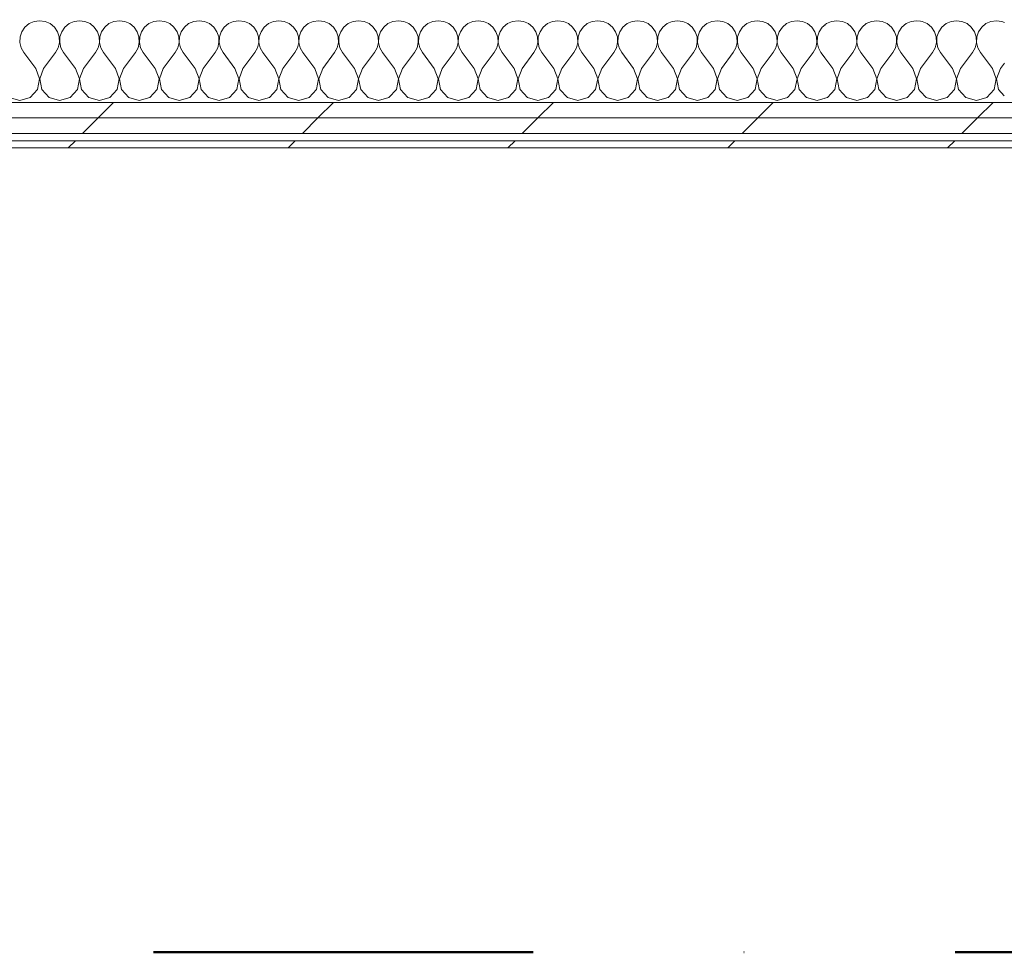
# Model space of a CAD drawing. Header units: millimetres. Extents: x -30280 to 22128, y -17757 to 4746.
# Tile 136 of 171: x -2417 to -1593, y -17757 to -16977. Entities that reach past the tile are written whole.
import ezdxf

# ---------------------------------------------------------------- set-up
doc = ezdxf.new("R2010")
doc.units = ezdxf.units.MM
doc.header["$MEASUREMENT"] = 0
doc.linetypes.add('Punto & Rayas', pattern=[670.277762, 317.5, -176.388889, 0, -176.388874])
doc.linetypes.add('Wipeout_Contour', pattern=[1000, 0, -1000])
for name, color, linetype, lineweight, true_color in [('01_2D_Ambit_Pluma_Nº__242', 7, 'Continuous', 50, 0xfb0013), ('Nuevo_08_E_Envans secs_Pluma_Nº__102', 7, 'Continuous', 5, 0xcccccc), ('Nuevo_08_E_Envans secs_Pluma_Nº__171', 171, 'Continuous', 13, 0xaaaaff), ('Nuevo_08_E_Envans secs_Pluma_Nº__177', 7, 'Continuous', 15, 0xf7e046)]:
    doc.layers.add(name, color=color, linetype=linetype, lineweight=lineweight, true_color=true_color)
doc.layers.add('Nuevo_08_E_Envans secs', color=7, linetype='Continuous')
doc.layers.add('Nuevo_08_E_Envans secs_Pluma_Nº__1', color=7, linetype='Continuous', lineweight=5)
pattern_1 = [(45, (0, 0), (-183.8478, 183.8478), [195, -65]), (45, (7e-14, 183.85), (-183.8478, 183.8478), [195, -65])]

# ---------------------------------------------------------------- blocks, each defined once
blk = doc.blocks.new('*X452')
at = {"layer": 'Nuevo_08_E_Envans secs_Pluma_Nº__102', "color": 254, "linetype": 'Continuous', "lineweight": 5, "true_color": 0xcccccc}
for p, q in [((-2412.3, -16983.07), (-2414.91, -16986.86)), ((-2408.76, -16980.13), (-2412.3, -16983.07)), ((-2404.55, -16978.28), (-2408.76, -16980.13)), ((-2400, -16977.64), (-2404.55, -16978.28)), ((-2395.45, -16978.28), (-2400, -16977.64)), ((-2391.24, -16980.13), (-2395.45, -16978.28)), ((-2387.7, -16983.07), (-2391.24, -16980.13)), ((-2385.09, -16986.86), (-2387.7, -16983.07)), ((-2378.97, -16983.07), (-2381.57, -16986.86)), ((-2375.43, -16980.13), (-2378.97, -16983.07)), ((-2371.22, -16978.28), (-2375.43, -16980.13)), ((-2366.67, -16977.64), (-2371.22, -16978.28)), ((-2362.11, -16978.28), (-2366.67, -16977.64)), ((-2357.9, -16980.13), (-2362.11, -16978.28)), ((-2354.36, -16983.07), (-2357.9, -16980.13)), ((-2351.76, -16986.86), (-2354.36, -16983.07)), ((-2345.64, -16983.07), (-2348.24, -16986.86)), ((-2342.1, -16980.13), (-2345.64, -16983.07)), ((-2337.89, -16978.28), (-2342.1, -16980.13)), ((-2333.33, -16977.64), (-2337.89, -16978.28)), ((-2328.78, -16978.28), (-2333.33, -16977.64)), ((-2324.57, -16980.13), (-2328.78, -16978.28)), ((-2321.03, -16983.07), (-2324.57, -16980.13)), ((-2318.43, -16986.86), (-2321.03, -16983.07)), ((-2312.3, -16983.07), (-2314.91, -16986.86)), ((-2308.76, -16980.13), (-2312.3, -16983.07)), ((-2304.55, -16978.28), (-2308.76, -16980.13)), ((-2300, -16977.64), (-2304.55, -16978.28)), ((-2295.45, -16978.28), (-2300, -16977.64)), ((-2291.24, -16980.13), (-2295.45, -16978.28)), ((-2287.7, -16983.07), (-2291.24, -16980.13)), ((-2285.09, -16986.86), (-2287.7, -16983.07)), ((-2278.97, -16983.07), (-2281.57, -16986.86)), ((-2275.43, -16980.13), (-2278.97, -16983.07)), ((-2271.22, -16978.28), (-2275.43, -16980.13)), ((-2266.67, -16977.64), (-2271.22, -16978.28)), ((-2262.11, -16978.28), (-2266.67, -16977.64)), ((-2257.9, -16980.13), (-2262.11, -16978.28)), ((-2254.36, -16983.07), (-2257.9, -16980.13)), ((-2251.76, -16986.86), (-2254.36, -16983.07)), ((-2245.64, -16983.07), (-2248.24, -16986.86)), ((-2242.1, -16980.13), (-2245.64, -16983.07)), ((-2237.89, -16978.28), (-2242.1, -16980.13)), ((-2233.33, -16977.64), (-2237.89, -16978.28)), ((-2228.78, -16978.28), (-2233.33, -16977.64)), ((-2224.57, -16980.13), (-2228.78, -16978.28)), ((-2221.03, -16983.07), (-2224.57, -16980.13)), ((-2218.43, -16986.86), (-2221.03, -16983.07)), ((-2212.3, -16983.07), (-2214.91, -16986.86)), ((-2208.76, -16980.13), (-2212.3, -16983.07)), ((-2204.55, -16978.28), (-2208.76, -16980.13)), ((-2200, -16977.64), (-2204.55, -16978.28)), ((-2195.45, -16978.28), (-2200, -16977.64)), ((-2191.24, -16980.13), (-2195.45, -16978.28)), ((-2187.7, -16983.07), (-2191.24, -16980.13)), ((-2185.09, -16986.86), (-2187.7, -16983.07)), ((-2178.97, -16983.07), (-2181.57, -16986.86)), ((-2175.43, -16980.13), (-2178.97, -16983.07)), ((-2171.22, -16978.28), (-2175.43, -16980.13)), ((-2166.67, -16977.64), (-2171.22, -16978.28)), ((-2162.11, -16978.28), (-2166.67, -16977.64)), ((-2157.9, -16980.13), (-2162.11, -16978.28)), ((-2154.36, -16983.07), (-2157.9, -16980.13)), ((-2151.76, -16986.86), (-2154.36, -16983.07)), ((-2145.64, -16983.07), (-2148.24, -16986.86)), ((-2142.1, -16980.13), (-2145.64, -16983.07)), ((-2137.89, -16978.28), (-2142.1, -16980.13)), ((-2133.33, -16977.64), (-2137.89, -16978.28)), ((-2128.78, -16978.28), (-2133.33, -16977.64)), ((-2124.57, -16980.13), (-2128.78, -16978.28)), ((-2121.03, -16983.07), (-2124.57, -16980.13)), ((-2118.43, -16986.86), (-2121.03, -16983.07)), ((-2112.3, -16983.07), (-2114.91, -16986.86)), ((-2108.76, -16980.13), (-2112.3, -16983.07)), ((-2104.55, -16978.28), (-2108.76, -16980.13)), ((-2100, -16977.64), (-2104.55, -16978.28)), ((-2095.45, -16978.28), (-2100, -16977.64)), ((-2091.24, -16980.13), (-2095.45, -16978.28)), ((-2087.7, -16983.07), (-2091.24, -16980.13)), ((-2085.09, -16986.86), (-2087.7, -16983.07)), ((-2078.97, -16983.07), (-2081.57, -16986.86)), ((-2075.43, -16980.13), (-2078.97, -16983.07)), ((-2071.22, -16978.28), (-2075.43, -16980.13)), ((-2066.67, -16977.64), (-2071.22, -16978.28)), ((-2062.11, -16978.28), (-2066.67, -16977.64)), ((-2057.9, -16980.13), (-2062.11, -16978.28)), ((-2054.36, -16983.07), (-2057.9, -16980.13)), ((-2051.76, -16986.86), (-2054.36, -16983.07)), ((-2045.64, -16983.07), (-2048.24, -16986.86)), ((-2042.1, -16980.13), (-2045.64, -16983.07)), ((-2037.89, -16978.28), (-2042.1, -16980.13)), ((-2033.33, -16977.64), (-2037.89, -16978.28)), ((-2028.78, -16978.28), (-2033.33, -16977.64)), ((-2024.57, -16980.13), (-2028.78, -16978.28)), ((-2021.03, -16983.07), (-2024.57, -16980.13)), ((-2018.43, -16986.86), (-2021.03, -16983.07)), ((-2012.3, -16983.07), (-2014.91, -16986.86)), ((-2008.76, -16980.13), (-2012.3, -16983.07)), ((-2004.55, -16978.28), (-2008.76, -16980.13)), ((-2000, -16977.64), (-2004.55, -16978.28)), ((-1995.45, -16978.28), (-2000, -16977.64)), ((-1991.24, -16980.13), (-1995.45, -16978.28)), ((-1987.7, -16983.07), (-1991.24, -16980.13)), ((-1985.09, -16986.86), (-1987.7, -16983.07)), ((-1978.97, -16983.07), (-1981.57, -16986.86)), ((-1975.43, -16980.13), (-1978.97, -16983.07)), ((-1971.22, -16978.28), (-1975.43, -16980.13)), ((-1966.67, -16977.64), (-1971.22, -16978.28)), ((-1962.11, -16978.28), (-1966.67, -16977.64)), ((-1957.9, -16980.13), (-1962.11, -16978.28)), ((-1954.36, -16983.07), (-1957.9, -16980.13)), ((-1951.76, -16986.86), (-1954.36, -16983.07)), ((-1945.64, -16983.07), (-1948.24, -16986.86)), ((-1942.1, -16980.13), (-1945.64, -16983.07)), ((-1937.89, -16978.28), (-1942.1, -16980.13)), ((-1933.33, -16977.64), (-1937.89, -16978.28)), ((-1928.78, -16978.28), (-1933.33, -16977.64)), ((-1924.57, -16980.13), (-1928.78, -16978.28)), ((-1921.03, -16983.07), (-1924.57, -16980.13)), ((-1918.43, -16986.86), (-1921.03, -16983.07)), ((-1912.3, -16983.07), (-1914.91, -16986.86)), ((-1908.76, -16980.13), (-1912.3, -16983.07)), ((-1904.55, -16978.28), (-1908.76, -16980.13)), ((-1900, -16977.64), (-1904.55, -16978.28)), ((-1895.45, -16978.28), (-1900, -16977.64)), ((-1891.24, -16980.13), (-1895.45, -16978.28)), ((-1887.7, -16983.07), (-1891.24, -16980.13)), ((-1885.09, -16986.86), (-1887.7, -16983.07)), ((-1878.97, -16983.07), (-1881.57, -16986.86)), ((-1875.43, -16980.13), (-1878.97, -16983.07)), ((-1871.22, -16978.28), (-1875.43, -16980.13)), ((-1866.67, -16977.64), (-1871.22, -16978.28)), ((-1862.11, -16978.28), (-1866.67, -16977.64)), ((-1857.9, -16980.13), (-1862.11, -16978.28)), ((-1854.36, -16983.07), (-1857.9, -16980.13)), ((-1851.76, -16986.86), (-1854.36, -16983.07)), ((-1845.64, -16983.07), (-1848.24, -16986.86)), ((-1842.1, -16980.13), (-1845.64, -16983.07)), ((-1837.89, -16978.28), (-1842.1, -16980.13)), ((-1833.33, -16977.64), (-1837.89, -16978.28)), ((-1828.78, -16978.28), (-1833.33, -16977.64)), ((-1824.57, -16980.13), (-1828.78, -16978.28)), ((-1821.03, -16983.07), (-1824.57, -16980.13)), ((-1818.43, -16986.86), (-1821.03, -16983.07)), ((-1812.3, -16983.07), (-1814.91, -16986.86)), ((-1808.76, -16980.13), (-1812.3, -16983.07)), ((-1804.55, -16978.28), (-1808.76, -16980.13)), ((-1800, -16977.64), (-1804.55, -16978.28)), ((-1795.45, -16978.28), (-1800, -16977.64)), ((-1791.24, -16980.13), (-1795.45, -16978.28)), ((-1787.7, -16983.07), (-1791.24, -16980.13)), ((-1785.09, -16986.86), (-1787.7, -16983.07)), ((-1778.97, -16983.07), (-1781.57, -16986.86)), ((-1775.43, -16980.13), (-1778.97, -16983.07)), ((-1771.22, -16978.28), (-1775.43, -16980.13)), ((-1766.67, -16977.64), (-1771.22, -16978.28)), ((-1762.11, -16978.28), (-1766.67, -16977.64)), ((-1757.9, -16980.13), (-1762.11, -16978.28)), ((-1754.36, -16983.07), (-1757.9, -16980.13)), ((-1751.76, -16986.86), (-1754.36, -16983.07)), ((-1745.64, -16983.07), (-1748.24, -16986.86)), ((-1743.22, -16981.06), (-1745.64, -16983.07)), ((-2416.38, -16991.21), (-2416.6, -16995.81)), ((-2414.91, -16986.86), (-2416.38, -16991.21)), ((-2383.62, -16991.21), (-2385.09, -16986.86)), ((-2383.4, -16995.81), (-2383.62, -16991.21)), ((-2383.04, -16991.21), (-2383.27, -16995.81)), ((-2381.57, -16986.86), (-2383.04, -16991.21)), ((-2350.29, -16991.21), (-2351.76, -16986.86)), ((-2350.07, -16995.81), (-2350.29, -16991.21)), ((-2349.71, -16991.21), (-2349.93, -16995.81)), ((-2348.24, -16986.86), (-2349.71, -16991.21)), ((-2316.96, -16991.21), (-2318.43, -16986.86)), ((-2316.73, -16995.81), (-2316.96, -16991.21)), ((-2316.38, -16991.21), (-2316.6, -16995.81)), ((-2314.91, -16986.86), (-2316.38, -16991.21)), ((-2283.62, -16991.21), (-2285.09, -16986.86)), ((-2283.4, -16995.81), (-2283.62, -16991.21)), ((-2283.04, -16991.21), (-2283.27, -16995.81)), ((-2281.57, -16986.86), (-2283.04, -16991.21)), ((-2250.29, -16991.21), (-2251.76, -16986.86)), ((-2250.07, -16995.81), (-2250.29, -16991.21)), ((-2249.71, -16991.21), (-2249.93, -16995.81)), ((-2248.24, -16986.86), (-2249.71, -16991.21)), ((-2216.96, -16991.21), (-2218.43, -16986.86)), ((-2216.73, -16995.81), (-2216.96, -16991.21)), ((-2216.38, -16991.21), (-2216.6, -16995.81)), ((-2214.91, -16986.86), (-2216.38, -16991.21)), ((-2183.62, -16991.21), (-2185.09, -16986.86)), ((-2183.4, -16995.81), (-2183.62, -16991.21)), ((-2183.04, -16991.21), (-2183.27, -16995.81)), ((-2181.57, -16986.86), (-2183.04, -16991.21)), ((-2150.29, -16991.21), (-2151.76, -16986.86)), ((-2150.07, -16995.81), (-2150.29, -16991.21)), ((-2149.71, -16991.21), (-2149.93, -16995.81)), ((-2148.24, -16986.86), (-2149.71, -16991.21)), ((-2116.96, -16991.21), (-2118.43, -16986.86)), ((-2116.73, -16995.81), (-2116.96, -16991.21)), ((-2116.38, -16991.21), (-2116.6, -16995.81)), ((-2114.91, -16986.86), (-2116.38, -16991.21)), ((-2083.62, -16991.21), (-2085.09, -16986.86)), ((-2083.4, -16995.81), (-2083.62, -16991.21)), ((-2083.04, -16991.21), (-2083.27, -16995.81)), ((-2081.57, -16986.86), (-2083.04, -16991.21)), ((-2050.29, -16991.21), (-2051.76, -16986.86)), ((-2050.07, -16995.81), (-2050.29, -16991.21)), ((-2049.71, -16991.21), (-2049.93, -16995.81)), ((-2048.24, -16986.86), (-2049.71, -16991.21)), ((-2016.96, -16991.21), (-2018.43, -16986.86)), ((-2016.73, -16995.81), (-2016.96, -16991.21)), ((-2016.38, -16991.21), (-2016.6, -16995.81)), ((-2014.91, -16986.86), (-2016.38, -16991.21)), ((-1983.62, -16991.21), (-1985.09, -16986.86)), ((-1983.4, -16995.81), (-1983.62, -16991.21)), ((-1983.04, -16991.21), (-1983.27, -16995.81)), ((-1981.57, -16986.86), (-1983.04, -16991.21)), ((-1950.29, -16991.21), (-1951.76, -16986.86)), ((-1950.07, -16995.81), (-1950.29, -16991.21)), ((-1949.71, -16991.21), (-1949.93, -16995.81)), ((-1948.24, -16986.86), (-1949.71, -16991.21)), ((-1916.96, -16991.21), (-1918.43, -16986.86)), ((-1916.73, -16995.81), (-1916.96, -16991.21)), ((-1916.38, -16991.21), (-1916.6, -16995.81)), ((-1914.91, -16986.86), (-1916.38, -16991.21)), ((-1883.62, -16991.21), (-1885.09, -16986.86)), ((-1883.4, -16995.81), (-1883.62, -16991.21)), ((-1883.04, -16991.21), (-1883.27, -16995.81)), ((-1881.57, -16986.86), (-1883.04, -16991.21)), ((-1850.29, -16991.21), (-1851.76, -16986.86)), ((-1850.07, -16995.81), (-1850.29, -16991.21)), ((-1849.71, -16991.21), (-1849.93, -16995.81)), ((-1848.24, -16986.86), (-1849.71, -16991.21)), ((-1816.96, -16991.21), (-1818.43, -16986.86)), ((-1816.73, -16995.81), (-1816.96, -16991.21)), ((-1816.38, -16991.21), (-1816.6, -16995.81)), ((-1814.91, -16986.86), (-1816.38, -16991.21)), ((-1783.62, -16991.21), (-1785.09, -16986.86)), ((-1783.4, -16995.81), (-1783.62, -16991.21)), ((-1783.04, -16991.21), (-1783.27, -16995.81)), ((-1781.57, -16986.86), (-1783.04, -16991.21)), ((-1750.29, -16991.21), (-1751.76, -16986.86)), ((-1750.07, -16995.81), (-1750.29, -16991.21)), ((-1749.71, -16991.21), (-1749.93, -16995.81)), ((-1748.24, -16986.86), (-1749.71, -16991.21)), ((-2416.6, -16995.81), (-2415.56, -17000.28)), ((-2415.56, -17000.28), (-2413.33, -17004.31)), ((-2386.67, -17004.31), (-2384.44, -17000.28)), ((-2384.44, -17000.28), (-2383.4, -16995.81)), ((-2383.27, -16995.81), (-2382.23, -17000.28)), ((-2382.23, -17000.28), (-2380, -17004.31)), ((-2353.33, -17004.31), (-2351.11, -17000.28)), ((-2351.11, -17000.28), (-2350.07, -16995.81)), ((-2349.93, -16995.81), (-2348.89, -17000.28)), ((-2348.89, -17000.28), (-2346.67, -17004.31)), ((-2320, -17004.31), (-2317.77, -17000.28)), ((-2317.77, -17000.28), (-2316.73, -16995.81)), ((-2316.6, -16995.81), (-2315.56, -17000.28)), ((-2315.56, -17000.28), (-2313.33, -17004.31)), ((-2286.67, -17004.31), (-2284.44, -17000.28)), ((-2284.44, -17000.28), (-2283.4, -16995.81)), ((-2283.27, -16995.81), (-2282.23, -17000.28)), ((-2282.23, -17000.28), (-2280, -17004.31)), ((-2253.33, -17004.31), (-2251.11, -17000.28)), ((-2251.11, -17000.28), (-2250.07, -16995.81)), ((-2249.93, -16995.81), (-2248.89, -17000.28)), ((-2248.89, -17000.28), (-2246.67, -17004.31)), ((-2220, -17004.31), (-2217.77, -17000.28)), ((-2217.77, -17000.28), (-2216.73, -16995.81)), ((-2216.6, -16995.81), (-2215.56, -17000.28)), ((-2215.56, -17000.28), (-2213.33, -17004.31)), ((-2186.67, -17004.31), (-2184.44, -17000.28)), ((-2184.44, -17000.28), (-2183.4, -16995.81)), ((-2183.27, -16995.81), (-2182.23, -17000.28)), ((-2182.23, -17000.28), (-2180, -17004.31)), ((-2153.33, -17004.31), (-2151.11, -17000.28)), ((-2151.11, -17000.28), (-2150.07, -16995.81)), ((-2149.93, -16995.81), (-2148.89, -17000.28)), ((-2148.89, -17000.28), (-2146.67, -17004.31)), ((-2120, -17004.31), (-2117.77, -17000.28)), ((-2117.77, -17000.28), (-2116.73, -16995.81)), ((-2116.6, -16995.81), (-2115.56, -17000.28)), ((-2115.56, -17000.28), (-2113.33, -17004.31)), ((-2086.67, -17004.31), (-2084.44, -17000.28)), ((-2084.44, -17000.28), (-2083.4, -16995.81)), ((-2083.27, -16995.81), (-2082.23, -17000.28)), ((-2082.23, -17000.28), (-2080, -17004.31)), ((-2053.33, -17004.31), (-2051.11, -17000.28)), ((-2051.11, -17000.28), (-2050.07, -16995.81)), ((-2049.93, -16995.81), (-2048.89, -17000.28)), ((-2048.89, -17000.28), (-2046.67, -17004.31)), ((-2020, -17004.31), (-2017.77, -17000.28)), ((-2017.77, -17000.28), (-2016.73, -16995.81)), ((-2016.6, -16995.81), (-2015.56, -17000.28)), ((-2015.56, -17000.28), (-2013.33, -17004.31)), ((-1986.67, -17004.31), (-1984.44, -17000.28)), ((-1984.44, -17000.28), (-1983.4, -16995.81)), ((-1983.27, -16995.81), (-1982.23, -17000.28)), ((-1982.23, -17000.28), (-1980, -17004.31)), ((-1953.33, -17004.31), (-1951.11, -17000.28)), ((-1951.11, -17000.28), (-1950.07, -16995.81)), ((-1949.93, -16995.81), (-1948.89, -17000.28)), ((-1948.89, -17000.28), (-1946.67, -17004.31)), ((-1920, -17004.31), (-1917.77, -17000.28)), ((-1917.77, -17000.28), (-1916.73, -16995.81)), ((-1916.6, -16995.81), (-1915.56, -17000.28)), ((-1915.56, -17000.28), (-1913.33, -17004.31)), ((-1886.67, -17004.31), (-1884.44, -17000.28)), ((-1884.44, -17000.28), (-1883.4, -16995.81)), ((-1883.27, -16995.81), (-1882.23, -17000.28)), ((-1882.23, -17000.28), (-1880, -17004.31)), ((-1853.33, -17004.31), (-1851.11, -17000.28)), ((-1851.11, -17000.28), (-1850.07, -16995.81)), ((-1849.93, -16995.81), (-1848.89, -17000.28)), ((-1848.89, -17000.28), (-1846.67, -17004.31)), ((-1820, -17004.31), (-1817.77, -17000.28)), ((-1817.77, -17000.28), (-1816.73, -16995.81)), ((-1816.6, -16995.81), (-1815.56, -17000.28)), ((-1815.56, -17000.28), (-1813.33, -17004.31)), ((-1786.67, -17004.31), (-1784.44, -17000.28)), ((-1784.44, -17000.28), (-1783.4, -16995.81)), ((-1783.27, -16995.81), (-1782.23, -17000.28)), ((-1782.23, -17000.28), (-1780, -17004.31)), ((-1753.33, -17004.31), (-1751.11, -17000.28)), ((-1751.11, -17000.28), (-1750.07, -16995.81)), ((-1749.93, -16995.81), (-1748.89, -17000.28)), ((-1748.89, -17000.28), (-1746.67, -17004.31)), ((-2403.33, -17017.64), (-2413.33, -17004.31)), ((-2396.67, -17017.64), (-2386.67, -17004.31)), ((-2370, -17017.64), (-2380, -17004.31)), ((-2363.33, -17017.64), (-2353.33, -17004.31)), ((-2336.67, -17017.64), (-2346.67, -17004.31)), ((-2330, -17017.64), (-2320, -17004.31)), ((-2303.33, -17017.64), (-2313.33, -17004.31)), ((-2296.67, -17017.64), (-2286.67, -17004.31)), ((-2270, -17017.64), (-2280, -17004.31)), ((-2263.33, -17017.64), (-2253.33, -17004.31)), ((-2236.67, -17017.64), (-2246.67, -17004.31)), ((-2230, -17017.64), (-2220, -17004.31)), ((-2203.33, -17017.64), (-2213.33, -17004.31)), ((-2196.67, -17017.64), (-2186.67, -17004.31)), ((-2170, -17017.64), (-2180, -17004.31)), ((-2163.33, -17017.64), (-2153.33, -17004.31)), ((-2136.67, -17017.64), (-2146.67, -17004.31)), ((-2130, -17017.64), (-2120, -17004.31)), ((-2103.33, -17017.64), (-2113.33, -17004.31)), ((-2096.67, -17017.64), (-2086.67, -17004.31)), ((-2070, -17017.64), (-2080, -17004.31)), ((-2063.33, -17017.64), (-2053.33, -17004.31)), ((-2036.67, -17017.64), (-2046.67, -17004.31)), ((-2030, -17017.64), (-2020, -17004.31)), ((-2003.33, -17017.64), (-2013.33, -17004.31)), ((-1996.67, -17017.64), (-1986.67, -17004.31)), ((-1970, -17017.64), (-1980, -17004.31)), ((-1963.33, -17017.64), (-1953.33, -17004.31)), ((-1936.67, -17017.64), (-1946.67, -17004.31)), ((-1930, -17017.64), (-1920, -17004.31)), ((-1903.33, -17017.64), (-1913.33, -17004.31)), ((-1896.67, -17017.64), (-1886.67, -17004.31)), ((-1870, -17017.64), (-1880, -17004.31)), ((-1863.33, -17017.64), (-1853.33, -17004.31)), ((-1836.67, -17017.64), (-1846.67, -17004.31)), ((-1830, -17017.64), (-1820, -17004.31)), ((-1803.33, -17017.64), (-1813.33, -17004.31)), ((-1796.67, -17017.64), (-1786.67, -17004.31)), ((-1770, -17017.64), (-1780, -17004.31)), ((-1763.33, -17017.64), (-1753.33, -17004.31)), ((-1743.22, -17008.91), (-1746.67, -17004.31)), ((-2400.07, -17026.15), (-2403.33, -17017.64)), ((-2396.67, -17017.64), (-2399.93, -17026.15)), ((-2366.73, -17026.15), (-2370, -17017.64)), ((-2363.33, -17017.64), (-2366.6, -17026.15)), ((-2333.4, -17026.15), (-2336.67, -17017.64)), ((-2330, -17017.64), (-2333.27, -17026.15)), ((-2300.07, -17026.15), (-2303.33, -17017.64)), ((-2296.67, -17017.64), (-2299.93, -17026.15)), ((-2266.73, -17026.15), (-2270, -17017.64)), ((-2263.33, -17017.64), (-2266.6, -17026.15)), ((-2233.4, -17026.15), (-2236.67, -17017.64)), ((-2230, -17017.64), (-2233.27, -17026.15)), ((-2200.07, -17026.15), (-2203.33, -17017.64)), ((-2196.67, -17017.64), (-2199.93, -17026.15)), ((-2166.73, -17026.15), (-2170, -17017.64)), ((-2163.33, -17017.64), (-2166.6, -17026.15)), ((-2133.4, -17026.15), (-2136.67, -17017.64)), ((-2130, -17017.64), (-2133.27, -17026.15)), ((-2100.07, -17026.15), (-2103.33, -17017.64)), ((-2096.67, -17017.64), (-2099.93, -17026.15)), ((-2066.73, -17026.15), (-2070, -17017.64)), ((-2063.33, -17017.64), (-2066.6, -17026.15)), ((-2033.4, -17026.15), (-2036.67, -17017.64)), ((-2030, -17017.64), (-2033.27, -17026.15)), ((-2000.07, -17026.15), (-2003.33, -17017.64)), ((-1996.67, -17017.64), (-1999.93, -17026.15)), ((-1966.73, -17026.15), (-1970, -17017.64)), ((-1963.33, -17017.64), (-1966.6, -17026.15)), ((-1933.4, -17026.15), (-1936.67, -17017.64)), ((-1930, -17017.64), (-1933.27, -17026.15)), ((-1900.07, -17026.15), (-1903.33, -17017.64)), ((-1896.67, -17017.64), (-1899.93, -17026.15)), ((-1866.73, -17026.15), (-1870, -17017.64)), ((-1863.33, -17017.64), (-1866.6, -17026.15)), ((-1833.4, -17026.15), (-1836.67, -17017.64)), ((-1830, -17017.64), (-1833.27, -17026.15)), ((-1800.07, -17026.15), (-1803.33, -17017.64)), ((-1796.67, -17017.64), (-1799.93, -17026.15)), ((-1766.73, -17026.15), (-1770, -17017.64)), ((-1763.33, -17017.64), (-1766.6, -17026.15)), ((-2401.76, -17035.1), (-2400.07, -17026.15)), ((-2399.93, -17026.15), (-2398.24, -17035.1)), ((-2368.43, -17035.1), (-2366.73, -17026.15)), ((-2366.6, -17026.15), (-2364.91, -17035.1)), ((-2335.09, -17035.1), (-2333.4, -17026.15)), ((-2333.27, -17026.15), (-2331.57, -17035.1)), ((-2301.76, -17035.1), (-2300.07, -17026.15)), ((-2299.93, -17026.15), (-2298.24, -17035.1)), ((-2268.43, -17035.1), (-2266.73, -17026.15)), ((-2266.6, -17026.15), (-2264.91, -17035.1)), ((-2235.09, -17035.1), (-2233.4, -17026.15)), ((-2233.27, -17026.15), (-2231.57, -17035.1)), ((-2201.76, -17035.1), (-2200.07, -17026.15)), ((-2199.93, -17026.15), (-2198.24, -17035.1)), ((-2168.43, -17035.1), (-2166.73, -17026.15)), ((-2166.6, -17026.15), (-2164.91, -17035.1)), ((-2135.09, -17035.1), (-2133.4, -17026.15)), ((-2133.27, -17026.15), (-2131.57, -17035.1)), ((-2101.76, -17035.1), (-2100.07, -17026.15)), ((-2099.93, -17026.15), (-2098.24, -17035.1)), ((-2068.43, -17035.1), (-2066.73, -17026.15)), ((-2066.6, -17026.15), (-2064.91, -17035.1)), ((-2035.09, -17035.1), (-2033.4, -17026.15)), ((-2033.27, -17026.15), (-2031.57, -17035.1)), ((-2001.76, -17035.1), (-2000.07, -17026.15)), ((-1999.93, -17026.15), (-1998.24, -17035.1)), ((-1968.43, -17035.1), (-1966.73, -17026.15)), ((-1966.6, -17026.15), (-1964.91, -17035.1)), ((-1935.09, -17035.1), (-1933.4, -17026.15)), ((-1933.27, -17026.15), (-1931.57, -17035.1)), ((-1901.76, -17035.1), (-1900.07, -17026.15)), ((-1899.93, -17026.15), (-1898.24, -17035.1)), ((-1868.43, -17035.1), (-1866.73, -17026.15)), ((-1866.6, -17026.15), (-1864.91, -17035.1)), ((-1835.09, -17035.1), (-1833.4, -17026.15)), ((-1833.27, -17026.15), (-1831.57, -17035.1)), ((-1801.76, -17035.1), (-1800.07, -17026.15)), ((-1799.93, -17026.15), (-1798.24, -17035.1)), ((-1768.43, -17035.1), (-1766.73, -17026.15)), ((-1766.6, -17026.15), (-1764.91, -17035.1)), ((-2425.43, -17041.82), (-2416.67, -17044.31)), ((-2416.67, -17044.31), (-2407.9, -17041.82)), ((-2407.9, -17041.82), (-2401.76, -17035.1)), ((-2398.24, -17035.1), (-2392.1, -17041.82)), ((-2392.1, -17041.82), (-2383.33, -17044.31)), ((-2383.33, -17044.31), (-2374.57, -17041.82)), ((-2374.57, -17041.82), (-2368.43, -17035.1)), ((-2364.91, -17035.1), (-2358.76, -17041.82)), ((-2358.76, -17041.82), (-2350, -17044.31)), ((-2350, -17044.31), (-2341.24, -17041.82)), ((-2341.24, -17041.82), (-2335.09, -17035.1)), ((-2331.57, -17035.1), (-2325.43, -17041.82)), ((-2325.43, -17041.82), (-2316.67, -17044.31)), ((-2316.67, -17044.31), (-2307.9, -17041.82)), ((-2307.9, -17041.82), (-2301.76, -17035.1)), ((-2298.24, -17035.1), (-2292.1, -17041.82)), ((-2292.1, -17041.82), (-2283.33, -17044.31)), ((-2283.33, -17044.31), (-2274.57, -17041.82)), ((-2274.57, -17041.82), (-2268.43, -17035.1)), ((-2264.91, -17035.1), (-2258.76, -17041.82)), ((-2258.76, -17041.82), (-2250, -17044.31)), ((-2250, -17044.31), (-2241.24, -17041.82)), ((-2241.24, -17041.82), (-2235.09, -17035.1)), ((-2231.57, -17035.1), (-2225.43, -17041.82)), ((-2225.43, -17041.82), (-2216.67, -17044.31)), ((-2216.67, -17044.31), (-2207.9, -17041.82)), ((-2207.9, -17041.82), (-2201.76, -17035.1)), ((-2198.24, -17035.1), (-2192.1, -17041.82)), ((-2192.1, -17041.82), (-2183.33, -17044.31)), ((-2183.33, -17044.31), (-2174.57, -17041.82)), ((-2174.57, -17041.82), (-2168.43, -17035.1)), ((-2164.91, -17035.1), (-2158.76, -17041.82)), ((-2158.76, -17041.82), (-2150, -17044.31)), ((-2150, -17044.31), (-2141.24, -17041.82)), ((-2141.24, -17041.82), (-2135.09, -17035.1)), ((-2131.57, -17035.1), (-2125.43, -17041.82)), ((-2125.43, -17041.82), (-2116.67, -17044.31)), ((-2116.67, -17044.31), (-2107.9, -17041.82)), ((-2107.9, -17041.82), (-2101.76, -17035.1)), ((-2098.24, -17035.1), (-2092.1, -17041.82)), ((-2092.1, -17041.82), (-2083.33, -17044.31)), ((-2083.33, -17044.31), (-2074.57, -17041.82)), ((-2074.57, -17041.82), (-2068.43, -17035.1)), ((-2064.91, -17035.1), (-2058.76, -17041.82)), ((-2058.76, -17041.82), (-2050, -17044.31)), ((-2050, -17044.31), (-2041.24, -17041.82)), ((-2041.24, -17041.82), (-2035.09, -17035.1)), ((-2031.57, -17035.1), (-2025.43, -17041.82)), ((-2025.43, -17041.82), (-2016.67, -17044.31)), ((-2016.67, -17044.31), (-2007.9, -17041.82)), ((-2007.9, -17041.82), (-2001.76, -17035.1)), ((-1998.24, -17035.1), (-1992.1, -17041.82)), ((-1992.1, -17041.82), (-1983.33, -17044.31)), ((-1983.33, -17044.31), (-1974.57, -17041.82)), ((-1974.57, -17041.82), (-1968.43, -17035.1)), ((-1964.91, -17035.1), (-1958.76, -17041.82)), ((-1958.76, -17041.82), (-1950, -17044.31)), ((-1950, -17044.31), (-1941.24, -17041.82)), ((-1941.24, -17041.82), (-1935.09, -17035.1)), ((-1931.57, -17035.1), (-1925.43, -17041.82)), ((-1925.43, -17041.82), (-1916.67, -17044.31)), ((-1916.67, -17044.31), (-1907.9, -17041.82)), ((-1907.9, -17041.82), (-1901.76, -17035.1)), ((-1898.24, -17035.1), (-1892.1, -17041.82)), ((-1892.1, -17041.82), (-1883.33, -17044.31)), ((-1883.33, -17044.31), (-1874.57, -17041.82)), ((-1874.57, -17041.82), (-1868.43, -17035.1)), ((-1864.91, -17035.1), (-1858.76, -17041.82)), ((-1858.76, -17041.82), (-1850, -17044.31)), ((-1850, -17044.31), (-1841.24, -17041.82)), ((-1841.24, -17041.82), (-1835.09, -17035.1)), ((-1831.57, -17035.1), (-1825.43, -17041.82)), ((-1825.43, -17041.82), (-1816.67, -17044.31)), ((-1816.67, -17044.31), (-1807.9, -17041.82)), ((-1807.9, -17041.82), (-1801.76, -17035.1)), ((-1798.24, -17035.1), (-1792.1, -17041.82)), ((-1792.1, -17041.82), (-1783.33, -17044.31)), ((-1783.33, -17044.31), (-1774.57, -17041.82)), ((-1774.57, -17041.82), (-1768.43, -17035.1)), ((-1764.91, -17035.1), (-1758.76, -17041.82)), ((-1758.76, -17041.82), (-1750, -17044.31)), ((-1750, -17044.31), (-1743.22, -17042.38))]:
    blk.add_line(p, q, dxfattribs=at)
blk = doc.blocks.new('Muro_123_1', base_point=(-3842.41, -17083.98))
at = {"color": 254, "linetype": 'Wipeout_Contour', "lineweight": 0, "ltscale": 69293.939169}
blk.add_wipeout([(-3842.41, -17071.98), (-1743.22, -17071.98), (-1743.22, -17058.98), (-3842.41, -17058.98)], dxfattribs=at).dxf.layer = 'Nuevo_08_E_Envans secs'
at = {"color": 254, "linetype": 'Wipeout_Contour', "lineweight": 0, "ltscale": 69355.022368}
blk.add_wipeout([(-3842.41, -17083.98), (-1743.22, -17083.98), (-1743.22, -17077.98), (-3842.41, -17077.98)], dxfattribs=at).dxf.layer = 'Nuevo_08_E_Envans secs'
at = {"layer": 'Nuevo_08_E_Envans secs_Pluma_Nº__171', "linetype": 'Continuous', "lineweight": 13, "true_color": 0xaaaaff}
h = blk.add_hatch(dxfattribs=at)
h.set_pattern_fill('Panellat_HPL_0001', color=161, style=0, pattern_type=2)
h.set_pattern_definition(pattern_1)
h.paths.add_polyline_path([(-3842.41, -17083.98), (-1743.22, -17083.98), (-1743.22, -17077.98), (-3842.41, -17077.98)])
at = {"layer": 'Nuevo_08_E_Envans secs_Pluma_Nº__177', "linetype": 'Continuous', "lineweight": 15, "true_color": 0xf7e046}
h = blk.add_hatch(dxfattribs=at)
h.set_pattern_fill('Panellat_HPL_0001', color=53, style=0, pattern_type=2)
h.set_pattern_definition(pattern_1)
h.paths.add_polyline_path([(-3842.41, -17071.98), (-1743.22, -17071.98), (-1743.22, -17058.98), (-3842.41, -17058.98)])
at = {"layer": 'Nuevo_08_E_Envans secs_Pluma_Nº__1', "color": 7, "linetype": 'Continuous', "lineweight": 5}
for p, q in [((-3842.41, -17071.98), (-1743.22, -17071.98)), ((-3842.41, -17077.98), (-1743.22, -17077.98))]:
    blk.add_line(p, q, dxfattribs=at)
at = {"layer": 'Nuevo_08_E_Envans secs_Pluma_Nº__1', "color": 7, "linetype": 'Continuous', "lineweight": 5, "flags": 128}
blk.add_lwpolyline([(-3842.41, -17083.98), (-1743.22, -17083.98)], dxfattribs=at)
at = {"color": 254, "linetype": 'Wipeout_Contour', "lineweight": 0, "ltscale": 69242.709302}
blk.add_wipeout([(-3842.41, -17058.98), (-1743.22, -17058.98), (-1743.22, -17045.98), (-3842.41, -17045.98)], dxfattribs=at).dxf.layer = 'Nuevo_08_E_Envans secs'
at = {"layer": 'Nuevo_08_E_Envans secs_Pluma_Nº__177', "linetype": 'Continuous', "lineweight": 15, "true_color": 0xf7e046}
h = blk.add_hatch(dxfattribs=at)
h.set_pattern_fill('Panellat_HPL_0001', color=53, style=0, pattern_type=2)
h.set_pattern_definition(pattern_1)
h.paths.add_polyline_path([(-3842.41, -17058.98), (-1743.22, -17058.98), (-1743.22, -17045.98), (-3842.41, -17045.98)])
at = {"layer": 'Nuevo_08_E_Envans secs_Pluma_Nº__1', "color": 7, "linetype": 'Continuous', "lineweight": 5}
for p, q in [((-3842.41, -17045.98), (-1743.22, -17045.98)), ((-3842.41, -17058.98), (-1743.22, -17058.98))]:
    blk.add_line(p, q, dxfattribs=at)
at = {"layer": 'Nuevo_08_E_Envans secs', "color": 7, "lineweight": 20}
blk.add_blockref('*X452', (0, 0), dxfattribs=at)
blk = doc.blocks.new('*X454')
at = {"layer": 'Nuevo_08_E_Envans secs_Pluma_Nº__102', "color": 254, "linetype": 'Continuous', "lineweight": 5, "true_color": 0xcccccc}
for p, q in [((-1742.1, -16980.13), (-1743.33, -16981.15)), ((-1737.89, -16978.28), (-1742.1, -16980.13)), ((-1733.33, -16977.64), (-1737.89, -16978.28)), ((-1728.78, -16978.28), (-1733.33, -16977.64)), ((-1724.57, -16980.13), (-1728.78, -16978.28)), ((-1721.03, -16983.07), (-1724.57, -16980.13)), ((-1718.43, -16986.86), (-1721.03, -16983.07)), ((-1712.3, -16983.07), (-1714.91, -16986.86)), ((-1708.76, -16980.13), (-1712.3, -16983.07)), ((-1704.55, -16978.28), (-1708.76, -16980.13)), ((-1700, -16977.64), (-1704.55, -16978.28)), ((-1695.45, -16978.28), (-1700, -16977.64)), ((-1691.24, -16980.13), (-1695.45, -16978.28)), ((-1687.7, -16983.07), (-1691.24, -16980.13)), ((-1685.09, -16986.86), (-1687.7, -16983.07)), ((-1678.97, -16983.07), (-1681.57, -16986.86)), ((-1675.43, -16980.13), (-1678.97, -16983.07)), ((-1671.22, -16978.28), (-1675.43, -16980.13)), ((-1666.67, -16977.64), (-1671.22, -16978.28)), ((-1663.34, -16978.11), (-1666.67, -16977.64)), ((-1716.96, -16991.21), (-1718.43, -16986.86)), ((-1716.73, -16995.81), (-1716.96, -16991.21)), ((-1716.38, -16991.21), (-1716.6, -16995.81)), ((-1714.91, -16986.86), (-1716.38, -16991.21)), ((-1683.62, -16991.21), (-1685.09, -16986.86)), ((-1683.4, -16995.81), (-1683.62, -16991.21)), ((-1683.04, -16991.21), (-1683.27, -16995.81)), ((-1681.57, -16986.86), (-1683.04, -16991.21)), ((-1720, -17004.31), (-1717.77, -17000.28)), ((-1717.77, -17000.28), (-1716.73, -16995.81)), ((-1716.6, -16995.81), (-1715.56, -17000.28)), ((-1715.56, -17000.28), (-1713.33, -17004.31)), ((-1686.67, -17004.31), (-1684.44, -17000.28)), ((-1684.44, -17000.28), (-1683.4, -16995.81)), ((-1683.27, -16995.81), (-1682.23, -17000.28)), ((-1682.23, -17000.28), (-1680, -17004.31)), ((-1736.67, -17017.64), (-1743.33, -17008.76)), ((-1730, -17017.64), (-1720, -17004.31)), ((-1703.33, -17017.64), (-1713.33, -17004.31)), ((-1696.67, -17017.64), (-1686.67, -17004.31)), ((-1670, -17017.64), (-1680, -17004.31)), ((-1733.4, -17026.15), (-1736.67, -17017.64)), ((-1730, -17017.64), (-1733.27, -17026.15)), ((-1700.07, -17026.15), (-1703.33, -17017.64)), ((-1696.67, -17017.64), (-1699.93, -17026.15)), ((-1666.73, -17026.15), (-1670, -17017.64)), ((-1663.36, -17017.72), (-1666.6, -17026.15)), ((-1735.09, -17035.1), (-1733.4, -17026.15)), ((-1733.27, -17026.15), (-1731.57, -17035.1)), ((-1701.76, -17035.1), (-1700.07, -17026.15)), ((-1699.93, -17026.15), (-1698.24, -17035.1)), ((-1668.43, -17035.1), (-1666.73, -17026.15)), ((-1666.6, -17026.15), (-1664.91, -17035.1)), ((-1743.33, -17042.41), (-1741.24, -17041.82)), ((-1741.24, -17041.82), (-1735.09, -17035.1)), ((-1731.57, -17035.1), (-1725.43, -17041.82)), ((-1725.43, -17041.82), (-1716.67, -17044.31)), ((-1716.67, -17044.31), (-1707.9, -17041.82)), ((-1707.9, -17041.82), (-1701.76, -17035.1)), ((-1698.24, -17035.1), (-1692.1, -17041.82)), ((-1692.1, -17041.82), (-1683.33, -17044.31)), ((-1683.33, -17044.31), (-1674.57, -17041.82)), ((-1674.57, -17041.82), (-1668.43, -17035.1)), ((-1664.91, -17035.1), (-1663.38, -17036.77))]:
    blk.add_line(p, q, dxfattribs=at)
blk = doc.blocks.new('*X455')
at = {"layer": 'Nuevo_08_E_Envans secs_Pluma_Nº__102', "color": 254, "linetype": 'Continuous', "lineweight": 5, "true_color": 0xcccccc}
for p, q in [((-1662.11, -16978.28), (-1663.34, -16978.11)), ((-1657.9, -16980.13), (-1662.11, -16978.28)), ((-1654.36, -16983.07), (-1657.9, -16980.13)), ((-1651.76, -16986.86), (-1654.36, -16983.07)), ((-1645.64, -16983.07), (-1648.24, -16986.86)), ((-1642.1, -16980.13), (-1645.64, -16983.07)), ((-1637.89, -16978.28), (-1642.1, -16980.13)), ((-1633.33, -16977.64), (-1637.89, -16978.28)), ((-1628.78, -16978.28), (-1633.33, -16977.64)), ((-1624.57, -16980.13), (-1628.78, -16978.28)), ((-1621.03, -16983.07), (-1624.57, -16980.13)), ((-1618.43, -16986.86), (-1621.03, -16983.07)), ((-1612.3, -16983.07), (-1614.91, -16986.86)), ((-1608.76, -16980.13), (-1612.3, -16983.07)), ((-1604.55, -16978.28), (-1608.76, -16980.13)), ((-1600, -16977.64), (-1604.55, -16978.28)), ((-1595.45, -16978.28), (-1600, -16977.64)), ((-1593.34, -16979.21), (-1595.45, -16978.28)), ((-1650.29, -16991.21), (-1651.76, -16986.86)), ((-1650.07, -16995.81), (-1650.29, -16991.21)), ((-1649.71, -16991.21), (-1649.93, -16995.81)), ((-1648.24, -16986.86), (-1649.71, -16991.21)), ((-1616.96, -16991.21), (-1618.43, -16986.86)), ((-1616.73, -16995.81), (-1616.96, -16991.21)), ((-1616.38, -16991.21), (-1616.6, -16995.81)), ((-1614.91, -16986.86), (-1616.38, -16991.21)), ((-1653.33, -17004.31), (-1651.11, -17000.28)), ((-1651.11, -17000.28), (-1650.07, -16995.81)), ((-1649.93, -16995.81), (-1648.89, -17000.28)), ((-1648.89, -17000.28), (-1646.67, -17004.31)), ((-1620, -17004.31), (-1617.77, -17000.28)), ((-1617.77, -17000.28), (-1616.73, -16995.81)), ((-1616.6, -16995.81), (-1615.56, -17000.28)), ((-1615.56, -17000.28), (-1613.33, -17004.31)), ((-1663.33, -17017.64), (-1653.33, -17004.31)), ((-1636.67, -17017.64), (-1646.67, -17004.31)), ((-1630, -17017.64), (-1620, -17004.31)), ((-1603.33, -17017.64), (-1613.33, -17004.31)), ((-1663.33, -17017.64), (-1663.36, -17017.72)), ((-1633.4, -17026.15), (-1636.67, -17017.64)), ((-1630, -17017.64), (-1633.27, -17026.15)), ((-1600.07, -17026.15), (-1603.33, -17017.64)), ((-1596.67, -17017.64), (-1599.93, -17026.15)), ((-1596.67, -17017.64), (-1593.36, -17013.24)), ((-1635.09, -17035.1), (-1633.4, -17026.15)), ((-1633.27, -17026.15), (-1631.57, -17035.1)), ((-1601.76, -17035.1), (-1600.07, -17026.15)), ((-1599.93, -17026.15), (-1598.24, -17035.1)), ((-1663.38, -17036.77), (-1658.76, -17041.82)), ((-1658.76, -17041.82), (-1650, -17044.31)), ((-1650, -17044.31), (-1641.24, -17041.82)), ((-1641.24, -17041.82), (-1635.09, -17035.1)), ((-1631.57, -17035.1), (-1625.43, -17041.82)), ((-1625.43, -17041.82), (-1616.67, -17044.31)), ((-1616.67, -17044.31), (-1607.9, -17041.82)), ((-1607.9, -17041.82), (-1601.76, -17035.1)), ((-1598.24, -17035.1), (-1593.38, -17040.41))]:
    blk.add_line(p, q, dxfattribs=at)
blk = doc.blocks.new('Muro_124_1', base_point=(-1743.33, -17083.98))
at = {"color": 254, "linetype": 'Wipeout_Contour', "lineweight": 0, "ltscale": 68450.303392}
blk.add_wipeout([(-1743.33, -17071.98), (428.89, -17071.98), (428.89, -17058.98), (-1743.33, -17058.98)], dxfattribs=at).dxf.layer = 'Nuevo_08_E_Envans secs'
at = {"color": 254, "linetype": 'Wipeout_Contour', "lineweight": 0, "ltscale": 68512.133265}
blk.add_wipeout([(-1743.33, -17083.98), (428.89, -17083.98), (428.89, -17077.98), (-1743.33, -17077.98)], dxfattribs=at).dxf.layer = 'Nuevo_08_E_Envans secs'
at = {"layer": 'Nuevo_08_E_Envans secs_Pluma_Nº__171', "linetype": 'Continuous', "lineweight": 13, "true_color": 0xaaaaff}
h = blk.add_hatch(dxfattribs=at)
h.set_pattern_fill('Panellat_HPL_0001', color=161, style=0, pattern_type=2)
h.set_pattern_definition(pattern_1)
h.paths.add_polyline_path([(-1743.33, -17083.98), (428.89, -17083.98), (428.89, -17077.98), (-1743.33, -17077.98)])
at = {"layer": 'Nuevo_08_E_Envans secs_Pluma_Nº__177', "linetype": 'Continuous', "lineweight": 15, "true_color": 0xf7e046}
h = blk.add_hatch(dxfattribs=at)
h.set_pattern_fill('Panellat_HPL_0001', color=53, style=0, pattern_type=2)
h.set_pattern_definition(pattern_1)
h.paths.add_polyline_path([(-1743.33, -17071.98), (428.89, -17071.98), (428.89, -17058.98), (-1743.33, -17058.98)])
at = {"layer": 'Nuevo_08_E_Envans secs_Pluma_Nº__1', "color": 7, "linetype": 'Continuous', "lineweight": 5}
for p, q in [((-1743.33, -17071.98), (428.89, -17071.98)), ((-1743.33, -17077.98), (428.89, -17077.98))]:
    blk.add_line(p, q, dxfattribs=at)
at = {"layer": 'Nuevo_08_E_Envans secs_Pluma_Nº__1', "color": 7, "linetype": 'Continuous', "lineweight": 5, "flags": 128}
blk.add_lwpolyline([(-1743.33, -17083.98), (428.89, -17083.98)], dxfattribs=at)
at = {"color": 254, "linetype": 'Wipeout_Contour', "lineweight": 0, "ltscale": 68398.446312}
blk.add_wipeout([(-1743.33, -17058.98), (428.89, -17058.98), (428.89, -17045.98), (-1743.33, -17045.98)], dxfattribs=at).dxf.layer = 'Nuevo_08_E_Envans secs'
at = {"layer": 'Nuevo_08_E_Envans secs_Pluma_Nº__177', "linetype": 'Continuous', "lineweight": 15, "true_color": 0xf7e046}
h = blk.add_hatch(dxfattribs=at)
h.set_pattern_fill('Panellat_HPL_0001', color=53, style=0, pattern_type=2)
h.set_pattern_definition(pattern_1)
h.paths.add_polyline_path([(-1743.33, -17058.98), (428.89, -17058.98), (428.89, -17045.98), (-1743.33, -17045.98)])
at = {"layer": 'Nuevo_08_E_Envans secs_Pluma_Nº__1', "color": 7, "linetype": 'Continuous', "lineweight": 5}
for p, q in [((-1743.33, -17045.98), (-1663.39, -17045.98)), ((-1663.39, -17045.98), (-1593.39, -17045.98)), ((-1593.39, -17045.98), (388.89, -17045.98)), ((-1743.33, -17058.98), (428.89, -17058.98))]:
    blk.add_line(p, q, dxfattribs=at)
at = {"layer": 'Nuevo_08_E_Envans secs', "color": 7, "lineweight": 20}
for name in ['*X454', '*X455']:
    blk.add_blockref(name, (0, 0), dxfattribs=at)

msp = doc.modelspace()

# ---------------------------------------------------------------- linework, layer by layer
at = {"layer": '01_2D_Ambit_Pluma_Nº__242', "color": 1, "linetype": 'Punto & Rayas', "lineweight": 50, "true_color": 0xfb0013, "flags": 128}
msp.add_lwpolyline([(-28416.58, -2249.59), (-28416.58, 4745.93), (7590.12, 4745.93), (7590.12, -1864.54), (6642.92, -1864.54), (6642.92, -11392.72), (6642.92, -17756.6), (-18985.87, -17756.6), (-18985.87, -11834.88), (-2447.9, -11834.88), (-2447.9, -2249.59)], close=True, dxfattribs=at)

# ---------------------------------------------------------------- next in the draw order: block references
at = {"layer": 'Nuevo_08_E_Envans secs', "color": 7, "lineweight": 20}
msp.add_blockref('Muro_123_1', (-3842.41, -17083.98), dxfattribs=at)

# ---------------------------------------------------------------- next in the draw order: block references
msp.add_blockref('Muro_124_1', (-1743.33, -17083.98), dxfattribs=at)

doc.saveas('drawing.dxf')
